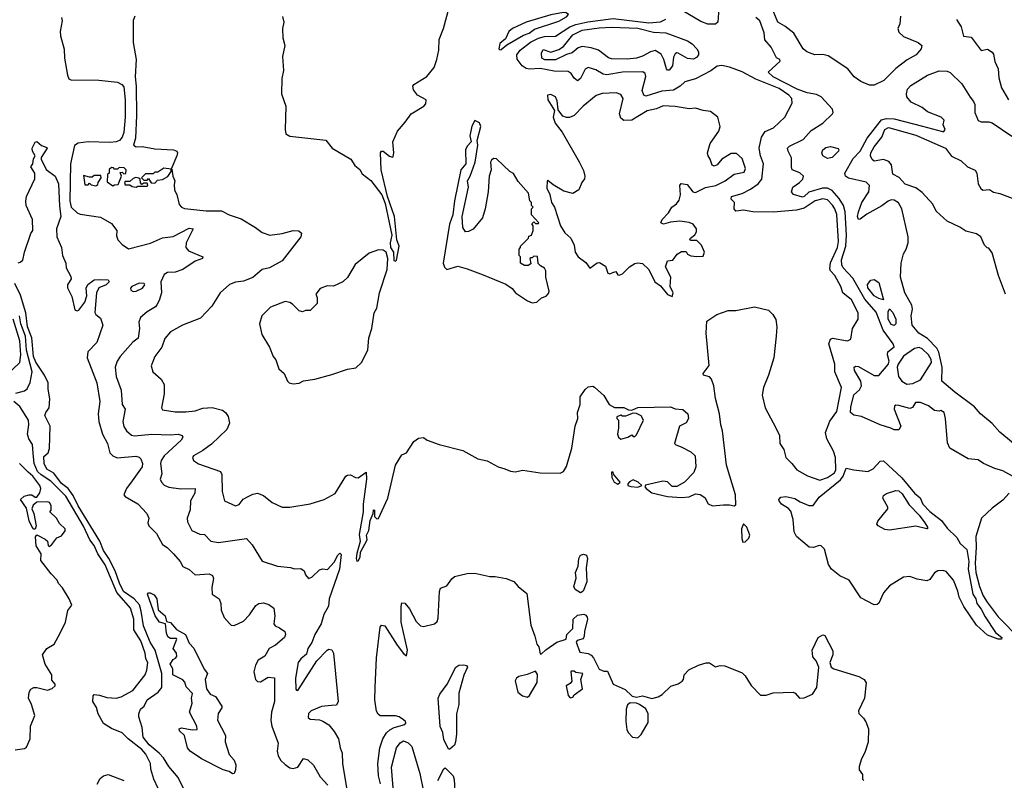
# Model space of a CAD drawing. Extents: x 1690054 to 1842981, y 782881 to 914114.
# Tile 202 of 256: x 1712235 to 1718574, y 854807 to 859702. Entities that reach past the tile are written whole.
import ezdxf

# ---------------------------------------------------------------- set-up
doc = ezdxf.new("R2010")
doc.units = 0

msp = doc.modelspace()

# ---------------------------------------------------------------- linework, layer by layer
at = {"layer": '0CON10XD'}
for points in [[(1716715, 859672.3), (1716665, 859673.4), (1716620.9, 859690.9), (1716390.7, 859825), (1716334.4, 859875), (1716332.5, 859885), (1716343.4, 859896.6), (1716395, 859912.5), (1716407.3, 859922.7), (1716410.5, 859955), (1716395.4, 860005), (1716403.9, 860035), (1716415, 860050), (1716445, 860065.5), (1716465, 860061.2), (1716515, 860023.1), (1716635, 859909.2), (1716707.9, 859887.9), (1716726.2, 859875), (1716734.4, 859855), (1716742.9, 859785), (1716733.3, 859745), (1716729.2, 859685), (1716715, 859672.3)], [(1713927.5, 859722.5), (1713936.2, 859685), (1713926.7, 859645), (1713930, 859585), (1713941.2, 859535), (1713926.2, 859465), (1713933.3, 859375), (1713923.6, 859323.6), (1713921.2, 859225), (1713947.5, 859145), (1713943.3, 858995), (1713947.4, 858967.4), (1713975, 858952.3), (1714205.8, 858925.8), (1714246.7, 858875), (1714366.7, 858805), (1714393.3, 858763.3), (1714425, 858737.5), (1714440.7, 858710.7), (1714495, 858667.5), (1714566.5, 858575), (1714588.1, 858518.1), (1714631.2, 858315), (1714620, 858265), (1714622.5, 858235), (1714642.5, 858205), (1714643, 858153), (1714655, 858147.5), (1714660, 858155), (1714678, 858245), (1714663.3, 858285), (1714647.3, 858435), (1714603.7, 858563.7), (1714562.9, 858735), (1714558.8, 858845), (1714565, 858856.7), (1714575, 858856.2), (1714615, 858824), (1714635, 858816.7), (1714639.2, 858820.8), (1714644.2, 858845), (1714638.1, 858915), (1714666.2, 858985), (1714717.6, 859042.4), (1714754.3, 859095.7), (1714835.8, 859144.2), (1714849.7, 859160.3), (1714851.2, 859185), (1714796.2, 859215), (1714770.7, 859250.7), (1714765.8, 859275), (1714772, 859285), (1714855, 859336.9), (1714903.5, 859395), (1714921.4, 859445), (1714932.5, 859505), (1714936, 859575), (1714962.5, 859645), (1714998.8, 859781.2)], [(1717705, 859280.4), (1717649.1, 859305), (1717607.7, 859335), (1717565.2, 859385.2), (1717438.9, 859468.9), (1717405, 859478.2), (1717353.3, 859475), (1717303.3, 859495), (1717277.8, 859515), (1717219.2, 859615), (1717160.6, 859660.6), (1717115.6, 859685), (1717073.9, 859785)], [(1712504.4, 859715), (1712508.1, 859695), (1712496.2, 859626.2), (1712497.4, 859597.4)], [(1712976.7, 859725), (1712965, 859697.5), (1712966.5, 859555), (1712985.5, 859445), (1712977.8, 859335), (1712984.2, 859275), (1712987.5, 859085), (1712980.7, 858939.3), (1712967.5, 858895), (1712984.1, 858884.1), (1713023.9, 858886.1), (1713105, 858871.1), (1713225, 858864.5), (1713245.7, 858855.7), (1713250.4, 858845), (1713247.1, 858825), (1713210, 858740), (1713163, 858747), (1713125, 858720), (1713105, 858720), (1713095, 858710), (1713045, 858710), (1713020, 858685), (1713035, 858670), (1713055, 858670), (1713065, 858680), (1713081.7, 858651.7), (1713105, 858650), (1713121.7, 858668.3), (1713155, 858672.5), (1713188.3, 858691.7), (1713210, 858725), (1713210, 858740), (1713215, 858740), (1713220, 858695), (1713233.3, 858665), (1713229.2, 858640.8), (1713231.2, 858605), (1713246, 858576), (1713262.7, 858512.7), (1713275.7, 858495.7), (1713295, 858486), (1713435, 858472.5), (1713535, 858472), (1713583.8, 858445), (1713659.7, 858419.7), (1713752.5, 858365), (1713795, 858332), (1713844.5, 858314.5), (1713924.3, 858325.7), (1713995.8, 858345.8), (1714032.3, 858342.3), (1714048.8, 858328.8), (1714044.2, 858305), (1713925, 858150.6), (1713843.8, 858105), (1713795, 858093.3), (1713735, 858042.5), (1713675, 858018.5), (1713625, 858013.1), (1713585, 857997.5), (1713526.5, 857943.5), (1713471.1, 857858.9), (1713398.7, 857781.3), (1713283.3, 857735), (1713206.8, 857693.2), (1713168.9, 857651.1), (1713150.6, 857595), (1713104.2, 857535), (1713080.8, 857475), (1713091.2, 857435), (1713145, 857388.8), (1713164.2, 857355), (1713165.7, 857295), (1713148, 857205), (1713155, 857191.2), (1713235, 857178.5), (1713305, 857179.2), (1713365, 857185.4), (1713415, 857202.1), (1713475, 857205.5), (1713539.8, 857189.8), (1713560.6, 857175), (1713578.1, 857148.1), (1713586.5, 857105), (1713568.1, 857065), (1713469, 856971), (1713415, 856930), (1713354, 856895), (1713348, 856885), (1713354, 856865), (1713386.4, 856843.6), (1713527.5, 856795), (1713536.2, 856775), (1713539.4, 856665), (1713552.5, 856605), (1713625, 856574.2), (1713648.8, 856581.2), (1713674.4, 856615.6), (1713705, 856634.2), (1713735, 856648.6), (1713765, 856654.2), (1713805, 856640.8), (1713860, 856595), (1713925, 856564), (1713975, 856564.2), (1714104.1, 856585.9), (1714195, 856613.8), (1714265, 856652), (1714335, 856764), (1714345, 856770), (1714365, 856772), (1714395.9, 856755.9), (1714413.8, 856753.8), (1714465, 856790), (1714467.1, 856745), (1714447.1, 856585), (1714446.9, 856535), (1714421.3, 856388.7), (1714426.7, 856343.3), (1714405, 856267.5), (1714402, 856235), (1714405, 856217.5), (1714415, 856220), (1714426.1, 856243.9), (1714430, 856275), (1714472.5, 856355), (1714467.5, 856385), (1714482.5, 856415), (1714490.7, 856479.3), (1714510, 856525), (1714513, 856547), (1714520, 856545), (1714520, 856505), (1714535, 856490), (1714545, 856492.5), (1714605, 856622.5), (1714654.3, 856835), (1714695, 856902.5), (1714725, 856913.8), (1714772.4, 856987.6), (1714802, 857008), (1714835, 857012.1), (1714858.9, 856995), (1714935, 856968), (1715088.6, 856928.6), (1715185, 856876), (1715245, 856863.9), (1715315, 856824), (1715358.9, 856811.1), (1715395, 856795.7), (1715425, 856791.2), (1715475, 856802), (1715586.6, 856786.6), (1715715, 856784.6), (1715736.4, 856793.6), (1715754.2, 856825.8), (1715789.1, 856945), (1715810, 857085), (1715828, 857135), (1715827, 857173), (1715844, 857225), (1715843.3, 857275), (1715875, 857322.5), (1715895, 857340), (1715925, 857342.5), (1715935, 857336.7), (1715995, 857282.5), (1716028.8, 857225), (1716065, 857205.8), (1716125, 857205.5), (1716155, 857191.2), (1716175, 857190), (1716214.4, 857205.6), (1716425, 857210), (1716455, 857198.6), (1716505, 857193.3), (1716536.1, 857166.1), (1716541.2, 857135), (1716525, 857107.5), (1716482.5, 857085), (1716455, 856990), (1716450, 856975), (1716460, 856965), (1716493.6, 856953.6), (1716555, 856920), (1716583.1, 856895), (1716588.5, 856825), (1716575, 856787.5), (1716515, 856726.7), (1716465, 856697.5), (1716435, 856697.5), (1716405, 856727.5), (1716375, 856732.5), (1716263, 856707), (1716260, 856695), (1716267.5, 856685), (1716305, 856656.2), (1716405, 856632.5), (1716495, 856626.7), (1716545, 856632), (1716585, 856650), (1716615, 856646.9), (1716645, 856627.1), (1716666.7, 856586.7), (1716695, 856572.3), (1716765, 856580), (1716805, 856580), (1716835, 856572.5), (1716845, 856580), (1716842.5, 856645), (1716784.5, 856835), (1716759.7, 857055), (1716748.2, 857095), (1716740, 857165), (1716714.3, 857265), (1716703.4, 857345), (1716689.4, 857389.4), (1716675, 857402.7), (1716638.1, 857415), (1716634.1, 857425), (1716674.6, 857475.4), (1716653.2, 857685), (1716658.5, 857761.5), (1716723.8, 857805), (1716795, 857830.6), (1716845, 857830.6), (1716965, 857854), (1717055, 857832), (1717084, 857805), (1717102.4, 857772.4), (1717108.5, 857725), (1717104.5, 857665), (1717088.9, 857525), (1717055.3, 857415), (1717022.9, 857335), (1717014.6, 857285), (1717034.2, 857204.2), (1717102.7, 857075), (1717126.1, 857026.1), (1717128.6, 856975), (1717153.6, 856935), (1717168.1, 856885), (1717206.5, 856846.5), (1717236.9, 856805), (1717306.5, 856766.5), (1717385, 856739.3), (1717434.6, 856755), (1717481.4, 856785), (1717488.4, 856805), (1717486.8, 856885), (1717473.8, 856925), (1717431.6, 857005), (1717422.6, 857045), (1717451.2, 857118.8), (1717495, 857180.6), (1717526.1, 857335), (1717481.8, 857435), (1717483.5, 857485), (1717443.2, 857616.7), (1717453.9, 857646.1), (1717466.8, 857653.2), (1717565, 857635.8), (1717586.2, 857645), (1717595.8, 857715), (1717633.3, 857775), (1717633.8, 857815), (1717588.8, 857898.8), (1717534, 857945), (1717522, 857985), (1717483.5, 858055), (1717454.7, 858084.7), (1717449.5, 858099.5), (1717453.8, 858136.2), (1717499.1, 858235), (1717506.9, 858275), (1717495, 858448), (1717483.4, 858485), (1717468.5, 858508.5), (1717435, 858541.6), (1717405, 858548), (1717355, 858535.2), (1717285, 858488.6), (1717235, 858476.2), (1717086.6, 858463.4), (1716955, 858464.2), (1716895, 858476.9), (1716845, 858470), (1716834, 858485), (1716836.2, 858525), (1716815.8, 858545.8), (1716816.8, 858563.2), (1716885, 858583.8), (1716938.7, 858611.3), (1716989.6, 858645), (1717012.5, 858675), (1717024.3, 858775), (1717004.6, 858824.6), (1716994.6, 858875.4), (1717011.1, 858945), (1717035, 858981.2), (1717087.1, 859005), (1717160, 859075), (1717207.5, 859165), (1717206.4, 859195), (1717187.5, 859215), (1717125, 859258.7), (1716975, 859320), (1716885, 859365.4), (1716805, 859396.3), (1716755, 859407), (1716725, 859402.5), (1716685, 859373.5), (1716585, 859322.1), (1716517.4, 859302.6), (1716486.2, 859275), (1716445, 859248.4), (1716367.8, 859242.2), (1716265, 859208.7), (1716252.9, 859215), (1716242.2, 859245), (1716265.4, 859335.4), (1716262.5, 859355), (1716246.5, 859366.5), (1716115, 859363.2), (1716015, 859346.6), (1715991.8, 859351.8), (1715945, 859379.4), (1715895, 859393.3), (1715876.2, 859383.8), (1715845, 859323.1), (1715825, 859308.6), (1715805, 859325.6), (1715785, 859355.5), (1715765, 859367.6), (1715675, 859369.5), (1715585, 859388.7), (1715515, 859384.1), (1715495, 859388.2), (1715469.4, 859405), (1715437.8, 859447.8), (1715436.1, 859475), (1715457.5, 859505), (1715523.7, 859556.3), (1715575, 859583), (1715612.6, 859592.6), (1715685.2, 859594.8), (1715775.9, 859655), (1715815, 859671), (1715891.6, 859688.4), (1716055, 859709.4), (1716285, 859681.5), (1716361.3, 859688.7), (1716393.8, 859705)], [(1715325, 859507.5), (1715335, 859510), (1715370.8, 859539.2), (1715478.7, 859601.3), (1715515, 859614.2), (1715550.2, 859639.8), (1715705, 859692.9), (1715755, 859720), (1715767.5, 859735), (1715752.5, 859745), (1715735, 859747.3), (1715655, 859732.1), (1715496, 859685), (1715406.7, 859645), (1715384.2, 859625.8), (1715361.7, 859578.3), (1715325, 859547.5), (1715320, 859515), (1715325, 859507.5)], [(1718645, 856754.3), (1718565, 856799.2), (1718512.7, 856812.7), (1718440, 856845), (1718405, 856870), (1718340, 856875), (1718222.5, 856945), (1718208.6, 856978.6), (1718195.7, 857135.7), (1718186.7, 857175), (1718165, 857187.5), (1718155, 857182.5), (1718125, 857187.5), (1718086.1, 857216.1), (1718035, 857238.8), (1718001.7, 857238.3), (1717983, 857207), (1717965, 857200), (1717895, 857220), (1717875, 857220.8), (1717866.2, 857215), (1717863.5, 857195), (1717906.7, 857085), (1717895, 857062.5), (1717865, 857063.3), (1717844, 857074), (1717775, 857094.3), (1717655, 857148), (1717605, 857156.7), (1717584, 857175), (1717585, 857207.5), (1717605, 857287.5), (1717641.2, 857318.8), (1717654.3, 857345), (1717650, 857375), (1717609.2, 857445), (1717606.7, 857465), (1717618, 857472), (1717635, 857469.4), (1717735, 857411.8), (1717765, 857411.5), (1717826.7, 857483.3), (1717832.3, 857505), (1717821.1, 857545), (1717824.2, 857565), (1717863.8, 857596.2), (1717857.8, 857615), (1717793.3, 857703.3), (1717748.9, 857818.9), (1717675, 857904.3), (1717599.2, 858039.2), (1717537, 858105), (1717526.7, 858125), (1717524.6, 858155.4), (1717553.4, 858245), (1717557.2, 858315), (1717548.8, 858465), (1717537.4, 858505), (1717511.3, 858551.3), (1717465, 858603.4), (1717435, 858618.5), (1717403, 858617), (1717315, 858592.2), (1717285, 858563.1), (1717275, 858560.4), (1717216.5, 858576.5), (1717203.1, 858595), (1717212.3, 858625), (1717256.1, 858653.9), (1717275.5, 858675), (1717281.4, 858695), (1717256.2, 858716.2), (1717208.9, 858735), (1717203.2, 858755), (1717203.2, 858813.2), (1717181.1, 858855), (1717178.6, 858875), (1717191.4, 858888.6), (1717278.3, 858931.7), (1717330.5, 858989.5), (1717406, 859035), (1717467.5, 859095), (1717472.5, 859105), (1717466.9, 859125), (1717395.2, 859205.2), (1717365, 859219.8), (1717305, 859231.6), (1717239.1, 859255), (1717085.7, 859335), (1717053.3, 859365), (1717130, 859435), (1717127.5, 859445), (1717106.7, 859456.7), (1717072.5, 859525), (1717033, 859573), (1717026.6, 859616.6), (1717000.6, 859695), (1716975, 859715.8)], [(1717906.2, 859725), (1717901.1, 859675), (1717889.2, 859645), (1717895, 859621.2), (1717924.6, 859594.6), (1718020, 859555), (1718042.5, 859535), (1718038.5, 859515), (1718005.5, 859475), (1717947.4, 859442.6), (1717875, 859386.6), (1717798.6, 859311.4), (1717735, 859281.4), (1717705, 859280.4)], [(1718265, 859702.5), (1718296.8, 859656.8), (1718310, 859595), (1718360.3, 859590.3), (1718423.9, 859503.9), (1718465, 859511.2), (1718495, 859493.8), (1718505, 859480), (1718512.6, 859432.6), (1718534.7, 859384.7), (1718538.1, 859328.1), (1718555.9, 859264.1), (1718600.8, 859185)], [(1716405, 859376.9), (1716399.6, 859385), (1716382.7, 859445), (1716365, 859479.3), (1716325, 859502.5), (1716295, 859495.8), (1716243.5, 859466.5), (1716205, 859454.2), (1716145, 859447), (1716045, 859450.3), (1716025, 859456), (1715960.5, 859505), (1715915, 859520.5), (1715855, 859528.3), (1715829.6, 859520.4), (1715791.1, 859488.9), (1715755, 859478.4), (1715685, 859444.1), (1715615, 859444.3), (1715596.6, 859455), (1715594.2, 859485.8), (1715605, 859510), (1715655, 859493.5), (1715705, 859509.6), (1715735, 859529.2), (1715796.4, 859603.6), (1715855, 859634.7), (1715965, 859650.3), (1716045, 859654.1), (1716215, 859647.6), (1716315, 859622.3), (1716395, 859617.5), (1716533.8, 859565), (1716565, 859545.8), (1716594.7, 859515), (1716605.9, 859495), (1716605.3, 859475), (1716592.1, 859457.9), (1716572, 859448), (1716535, 859451.2), (1716475, 859487.1), (1716465, 859488.6), (1716455, 859481.4), (1716445, 859461.2), (1716437.7, 859405), (1716415, 859377.5), (1716405, 859376.9)], [(1712497.4, 859597.4), (1712521.8, 859511.8), (1712523.5, 859455), (1712541.7, 859345), (1712551.7, 859321.7), (1712565, 859314.8), (1712745, 859312.3), (1712865, 859300.5), (1712892.7, 859285), (1712905, 859268.8), (1712914.8, 859185), (1712914.8, 859075), (1712905.4, 858975), (1712895, 858945.9), (1712876.9, 858925), (1712855, 858915.5), (1712815, 858911.9), (1712675, 858916.2), (1712612.3, 858907.7), (1712587.1, 858892.9), (1712562.1, 858775), (1712556.8, 858535), (1712566.3, 858496.3), (1712605, 858459), (1712625, 858450.4), (1712755, 858430), (1712825, 858389.2), (1712860, 858345), (1712858.3, 858311.7), (1712866, 858285), (1712895, 858254), (1712935, 858227.1), (1713076.2, 858263.8), (1713155, 858298.2), (1713223.9, 858306.1), (1713325, 858360), (1713352.5, 858355), (1713306.7, 858265), (1713304.4, 858235), (1713321.2, 858215), (1713413.3, 858175), (1713411.2, 858165), (1713365, 858148.1), (1713286.2, 858093.8), (1713235, 858077.5), (1713187.5, 858075), (1713165, 858061.2), (1713144, 858015), (1713148.8, 857945), (1713133.8, 857895), (1713117.5, 857867.5), (1713110, 857855), (1713055, 857821.4), (1713011.9, 857785), (1713002.5, 857755), (1713006.5, 857715), (1712997.8, 857652.2), (1712964, 857626), (1712881.8, 857535), (1712862.7, 857505), (1712850.4, 857465), (1712856.6, 857405), (1712888.7, 857318.7), (1712895.4, 857225.4), (1712914.3, 857195), (1712900, 857115), (1712905, 857083.8), (1712921.9, 857055), (1712955, 857028.6), (1712975, 857023.5), (1713085, 857033.5), (1713205, 857030), (1713255, 857035.4), (1713280.8, 857025), (1713284.2, 857015), (1713274.4, 856995), (1713164, 856896), (1713144.7, 856865), (1713141.8, 856845), (1713150.7, 856779.3), (1713139.4, 856745), (1713146.9, 856725), (1713165, 856706.9), (1713195, 856693.1), (1713272.8, 856682.8), (1713365.2, 856685.2), (1713362.3, 856655), (1713335.5, 856605), (1713332.4, 856547.6), (1713313.8, 856495), (1713315, 856470), (1713344.1, 856414.1), (1713395, 856390), (1713425, 856389.4), (1713465, 856345.5), (1713515, 856336.4), (1713695, 856363.1), (1713731.7, 856321.7), (1713796.7, 856216.7), (1713895, 856185.6), (1713977.3, 856177.3), (1714005, 856168), (1714045, 856170), (1714065.6, 856155.6), (1714075, 856130), (1714095, 856106.7), (1714115, 856114), (1714165, 856161.4), (1714185, 856167.1), (1714217.3, 856162.7), (1714259.8, 856210.2), (1714283.5, 856255), (1714295, 856268.8), (1714305, 856260), (1714294.7, 856165), (1714228.3, 855975), (1714222.8, 855927.2), (1714193.1, 855875), (1714175.7, 855815), (1714135, 855745.4), (1714115.2, 855694.8), (1714088.9, 855655), (1714081.7, 855618.3), (1714045, 855587.7), (1714028.1, 855565), (1714010.2, 855465), (1714013.6, 855393.6), (1714016.4, 855386.4), (1714025, 855386), (1714147.5, 855575), (1714213.8, 855645), (1714225, 855650), (1714245, 855646.7), (1714256, 855625), (1714286.2, 855315), (1714275, 855291.5), (1714241.9, 855288.1), (1714178, 855282), (1714110.8, 855255), (1714095, 855236), (1714091.1, 855211.1), (1714105, 855200.5), (1714165, 855195.8), (1714187.3, 855187.3), (1714225, 855163.1), (1714260.5, 855120.5), (1714286.8, 855075), (1714297.5, 855015), (1714310.9, 854980.9), (1714313.8, 854915), (1714341.3, 854745)], [(1718708.3, 856911.7), (1718545, 857047.1), (1718495, 857103.5), (1718419.7, 857165), (1718380.8, 857210.8), (1718254.2, 857305), (1718172.1, 857375), (1718174.1, 857465), (1718152.4, 857562.4), (1718138.4, 857588.4), (1718079.5, 857649.5), (1718023.8, 857685), (1717980, 857735), (1717973.3, 857795), (1717981.7, 857838.3), (1717978, 857865), (1717934.2, 857945), (1717904.4, 858044.4), (1717909.2, 858135), (1717924.6, 858195), (1717942.5, 858225), (1717954.5, 858265), (1717954.4, 858304.4), (1717914.3, 858485), (1717892.4, 858522.4), (1717865, 858540.3), (1717845, 858542.7), (1717825.2, 858534.8), (1717785, 858503.7), (1717688.8, 858451.2), (1717645, 858417.5), (1717635, 858416.7), (1717628.9, 858435), (1717633.9, 858465), (1717655.8, 858525), (1717700.4, 858595), (1717705.4, 858635), (1717685.2, 858655.2), (1717571, 858681), (1717551.6, 858695), (1717546.7, 858715), (1717601, 858809), (1717646.5, 858855), (1717690.9, 858939.1), (1717783.6, 859056.4), (1717815, 859066.7), (1717863.7, 859063.7), (1718047.3, 859017.3), (1718175, 858981.2), (1718185, 858983.3), (1718192.5, 858995), (1718180, 859025), (1718186.2, 859055), (1718166.2, 859075), (1718078.3, 859108.3), (1718045, 859136), (1717975, 859172), (1717946.3, 859206.3), (1717943.4, 859225), (1717950.5, 859255), (1717970.8, 859279.2), (1718080, 859345), (1718155, 859372.1), (1718205, 859370), (1718225, 859362.2), (1718300, 859290), (1718352.9, 859202.9), (1718375.9, 859175.9), (1718383.8, 859155), (1718383.5, 859105), (1718405, 859053.8), (1718425, 859043.8), (1718475, 859043.8), (1718495, 859037.5), (1718622.6, 858952.6)], [(1716435, 857920), (1716442.5, 857945), (1716423.3, 857985), (1716426.7, 858045), (1716391.7, 858111.7), (1716405, 858150), (1716440, 858155), (1716467, 858193), (1716495, 858210), (1716525, 858210), (1716533.6, 858193.6), (1716555, 858182.5), (1716595, 858177.5), (1716635, 858180), (1716642.5, 858205), (1716625, 858250), (1716595, 858280), (1716555, 858280), (1716550, 858285), (1716552.5, 858295), (1716581.7, 858318.3), (1716592.7, 858337.3), (1716591.9, 858355), (1716571.4, 858385), (1716545, 858395.9), (1716485, 858406), (1716425, 858399.1), (1716380, 858385), (1716363.3, 858395), (1716372, 858415), (1716411.5, 858458.5), (1716432.2, 858495), (1716463.1, 858516.9), (1716480.4, 858539.6), (1716490, 858575), (1716484.5, 858635.5), (1716493, 858647), (1716531.4, 858641.4), (1716568, 858595), (1716585, 858589.5), (1716648.9, 858621.1), (1716716, 858635), (1716777.5, 858665), (1716835, 858707.5), (1716899.5, 858720.5), (1716906.9, 858745), (1716885, 858808.8), (1716849.8, 858839.8), (1716815, 858840.5), (1716755.8, 858805), (1716725, 858766.7), (1716705, 858760), (1716692.5, 858765), (1716680, 858805), (1716666.2, 858825), (1716663.8, 858845), (1716680, 858905), (1716735.5, 858984.5), (1716743.8, 859015), (1716730, 859075), (1716681.2, 859111.2), (1716635, 859116.9), (1716585, 859132.5), (1716545, 859128.2), (1716455, 859143.4), (1716377.4, 859147.4), (1716335, 859127.5), (1716275, 859115.3), (1716175, 859055.5), (1716125, 859052.5), (1716105, 859068.8), (1716096.8, 859096.8), (1716119.4, 859195), (1716105, 859220), (1716075, 859230.6), (1715985, 859226.4), (1715945.4, 859214.6), (1715862.2, 859145), (1715805, 859084.2), (1715775, 859072.5), (1715755, 859072.5), (1715731.9, 859081.9), (1715701.2, 859121.2), (1715695, 859180), (1715683.8, 859205), (1715655, 859221.2), (1715633.8, 859215), (1715636, 859185), (1715677, 859117), (1715668.8, 859075), (1715682.5, 859035), (1715727.3, 858977.3), (1715836, 858786), (1715865, 858730.8), (1715874.2, 858695), (1715871.7, 858678.3), (1715853.8, 858655), (1715834.2, 858605.8), (1715795.7, 858584.3), (1715738.1, 858598.1), (1715668.8, 858638.8), (1715635, 858667.5), (1715630, 858665), (1715628.3, 858618.3), (1715647, 858577), (1715657.5, 858525), (1715677.5, 858495), (1715717.5, 858375), (1715745, 858330), (1715782.5, 858295), (1715805, 858250), (1715810, 858205), (1715830, 858175), (1715879.3, 858139.3), (1715905, 858102.5), (1715952.3, 858137.7), (1715968.3, 858138.3), (1716006.1, 858116.1), (1716020.7, 858070.7), (1716035, 858066.7), (1716052.5, 858075), (1716071.7, 858081.7), (1716085, 858060), (1716095, 858056.7), (1716115, 858066.7), (1716159.7, 858110.3), (1716195, 858132), (1716215, 858137.5), (1716245, 858132), (1716284.4, 858094.4), (1716323.8, 858015), (1716359.5, 857989.5), (1716405, 857932.5), (1716435, 857920)], [(1715535, 857880.6), (1715565, 857883.8), (1715595, 857912.5), (1715625, 857922.5), (1715639.3, 857940.7), (1715642.5, 857955), (1715622.5, 858045), (1715622.5, 858085), (1715613, 858103), (1715587, 858117), (1715573, 858133), (1715568.3, 858178.3), (1715545, 858180), (1715535, 858170), (1715525, 858170), (1715520, 858165), (1715525, 858130), (1715509.3, 858120.7), (1715485, 858120), (1715460, 858135), (1715460, 858175), (1715450, 858185), (1715450, 858225), (1715460, 858235), (1715460, 858245), (1715510, 858295), (1715511.7, 858308.3), (1715530, 858315), (1715540, 858345), (1715540, 858375), (1715531.7, 858388.3), (1715545, 858400), (1715555, 858390), (1715575, 858390), (1715577.5, 858395), (1715530, 858445), (1715530, 858485), (1715540, 858495), (1715530, 858505), (1715530, 858525), (1715520, 858535), (1715510, 858585), (1715445, 858660), (1715413, 858713), (1715390, 858725), (1715305, 858805.6), (1715285, 858809.4), (1715271.5, 858798.5), (1715266.7, 858785), (1715271.2, 858735), (1715256.4, 858695), (1715250.9, 858595), (1715231.1, 858485), (1715214, 858426), (1715155, 858353.3), (1715125, 858337.8), (1715105, 858337.1), (1715087.3, 858365), (1715083.8, 858436.2), (1715124.5, 858625), (1715117.5, 858665), (1715135.6, 858695.6), (1715166.4, 858785), (1715184.4, 858895), (1715180.8, 858925), (1715204.4, 859015), (1715195, 859037.5), (1715165, 859052.9), (1715145, 859016), (1715131.8, 858955), (1715140.8, 858915), (1715115, 858886.9), (1715105, 858863.3), (1715106.5, 858775), (1715074.3, 858735), (1715033.9, 858535), (1715023.7, 858446.3), (1715001.7, 858385), (1714960.8, 858135), (1714970.2, 858110.2), (1714985, 858093.3), (1715055, 858114.7), (1715115, 858099.4), (1715219.6, 858060.4), (1715365, 858000), (1715405, 857971.2), (1715427.8, 857945), (1715505, 857892.7), (1715535, 857880.6)], [(1718581.6, 857935), (1718535.9, 858055.9), (1718495, 858202.5), (1718475, 858232.5), (1718463, 858233), (1718445, 858250), (1718422.1, 858305), (1718395, 858323.3), (1718325, 858341.4), (1718287.6, 858367.6), (1718205, 858404.8), (1718135, 858470.2), (1718112.4, 858515), (1718045, 858588.9), (1718005, 858620), (1717935, 858642.9), (1717896.5, 858686.5), (1717857, 858707), (1717846.8, 858766.8), (1717830.2, 858790.2), (1717795, 858803.1), (1717735, 858790.7), (1717722.1, 858802.1), (1717712, 858825), (1717714.7, 858845), (1717735, 858884.6), (1717785.3, 858945), (1717805.2, 858995), (1717827.3, 859007.3), (1717866.2, 858996.2), (1718005, 858957.8), (1718195.5, 858875), (1718234.1, 858824.1), (1718295, 858793.8), (1718335.6, 858755), (1718385, 858733.8), (1718396.5, 858715), (1718405.8, 858645.8), (1718422.9, 858615), (1718435, 858605.3), (1718479.1, 858609.1), (1718505, 858592.7), (1718545, 858583.3), (1718652.5, 858542.5)], [(1712332.9, 858715), (1712305.7, 858755), (1712318.9, 858775), (1712323.8, 858806.2), (1712333.8, 858825), (1712317.1, 858855), (1712315.7, 858875), (1712335, 858913.8), (1712345, 858917.5), (1712375, 858892.9), (1712410, 858880), (1712412.5, 858875), (1712372.5, 858815), (1712373.3, 858805), (1712405, 858737.5), (1712463.3, 858695), (1712485.8, 858645), (1712491.3, 858501.3), (1712500.6, 858435), (1712472.5, 858355), (1712474.4, 858305), (1712504, 858235), (1712510.8, 858185), (1712531.2, 858135), (1712534.2, 858104.2), (1712565, 858050), (1712566.2, 858035), (1712543.8, 857995), (1712543.6, 857976.4), (1712571.1, 857921.1), (1712590.8, 857835), (1712605, 857829.2), (1712615, 857832.9), (1712655.3, 857884.7), (1712666.9, 857925), (1712662.1, 857975), (1712673.2, 857996.8), (1712715, 858027.9), (1712750.2, 858030.2), (1712805, 858027.3), (1712810, 858015), (1712791.2, 857995), (1712744.7, 857975.3), (1712730, 857945), (1712717.9, 857817.9), (1712724.2, 857805), (1712755, 857781.2), (1712769.4, 857735), (1712730.6, 857625), (1712674.5, 857565), (1712669.6, 857525), (1712731.3, 857365), (1712750, 857245), (1712739.6, 857165), (1712744.6, 857115), (1712767.3, 857035), (1712800, 856975), (1712815.4, 856915), (1712835, 856894.5), (1712862.1, 856882.1), (1712983.7, 856893.7), (1713005, 856887.5), (1713015.8, 856875), (1713025.7, 856845), (1713024.4, 856825), (1712958.5, 856735), (1712921.9, 856685), (1712906.2, 856645), (1712915, 856634), (1712995, 856585.7), (1713054.2, 856525), (1713065.8, 856495), (1713060.8, 856465), (1713066.2, 856445), (1713115, 856396.2), (1713154, 856325), (1713185, 856304.2), (1713225, 856264), (1713268, 856215), (1713285, 856183.8), (1713325, 856164), (1713365, 856130), (1713455, 856135.6), (1713475.6, 856125.6), (1713482.5, 856105), (1713472.4, 856047.6), (1713474, 856005), (1713518.8, 855975), (1713530, 855945), (1713533, 855903), (1713551.2, 855855), (1713585.8, 855815.8), (1713596.1, 855806.1), (1713615, 855804), (1713675, 855831.9), (1713715, 855871.9), (1713755, 855931.9), (1713775, 855945.6), (1713805, 855948.9), (1713838.9, 855938.9), (1713870.8, 855915), (1713878.1, 855865), (1713870, 855815), (1713880.2, 855800.2), (1713907.6, 855787.6), (1713941.8, 855765), (1713946.5, 855745), (1713940.4, 855725), (1713882.6, 855677.4), (1713840, 855655), (1713813.1, 855605), (1713770, 855580), (1713752.6, 855547.4), (1713743.1, 855505), (1713752.5, 855455), (1713766.4, 855443.6), (1713785, 855441.2), (1713835, 855471.2), (1713875.8, 855465.8), (1713874.6, 855315), (1713855.4, 855245), (1713852.7, 855192.7), (1713858.9, 855155), (1713898.5, 855045), (1713892.7, 854995), (1713898.2, 854965), (1713916.7, 854935), (1713945, 854908.9), (1713975, 854887.1), (1713995, 854882.5), (1714025, 854892), (1714063, 854947), (1714089.1, 854939.1), (1714126, 854905), (1714169.7, 854829.7), (1714218.8, 854775)], [(1717435, 858809.4), (1717404.7, 858824.7), (1717399.1, 858845), (1717405.6, 858865), (1717425, 858878.5), (1717455, 858885.4), (1717503.8, 858873.8), (1717509.1, 858865), (1717506.2, 858855), (1717465, 858814.2), (1717435, 858809.4)], [(1712835, 858632.5), (1712845, 858640), (1712868.3, 858641.7), (1712890, 858695), (1712881.7, 858718.3), (1712895, 858720), (1712905, 858710), (1712918.3, 858711.7), (1712920, 858735), (1712908.3, 858748.3), (1712875, 858750), (1712865, 858740), (1712845, 858740), (1712838.3, 858748.3), (1712825, 858750), (1712811.7, 858738.3), (1712810, 858715), (1712800, 858705), (1712798.3, 858658.3), (1712835, 858632.5)], [(1712225, 858137.9), (1712238.9, 858141.1), (1712255.3, 858155), (1712266, 858205), (1712307.7, 858325), (1712320, 858345), (1712316.6, 858415), (1712277.5, 858505), (1712273.8, 858533.8), (1712278.5, 858565), (1712332.5, 858677.5), (1712332.9, 858715)], [(1712725, 858632.5), (1712738.3, 858641.7), (1712740, 858655), (1712760, 858685), (1712758.3, 858698.3), (1712715, 858700), (1712701.7, 858688.3), (1712685, 858687.5), (1712645, 858700), (1712655, 858640), (1712675, 858640), (1712685, 858650), (1712695, 858640), (1712725, 858632.5)], [(1712985, 858623.3), (1712995, 858630), (1713055, 858630), (1713060, 858635), (1713055, 858650), (1713035, 858650), (1713021.7, 858641.7), (1713011.7, 858651.7), (1713010, 858675), (1713001.7, 858681.7), (1712983, 858687), (1712965, 858680), (1712945, 858660), (1712915, 858660), (1712910, 858655), (1712915, 858640), (1712945, 858640), (1712958.3, 858628.3), (1712985, 858623.3)], [(1713995, 857357.5), (1714035, 857362.5), (1714063, 857377), (1714135, 857387.5), (1714245, 857417.5), (1714345, 857453.3), (1714398.8, 857461.2), (1714435.7, 857495), (1714476.8, 857575), (1714483.1, 857655), (1714501.2, 857715), (1714517.9, 857815), (1714533.8, 857845), (1714551.5, 857945), (1714601.2, 858095), (1714604, 858165), (1714593.3, 858205), (1714575, 858218.8), (1714545, 858221.2), (1714485, 858198.8), (1714395, 858126.7), (1714345, 858043.3), (1714315.8, 858014.2), (1714255, 857986.2), (1714215, 857988), (1714168.3, 857971.7), (1714142.5, 857935), (1714150, 857915), (1714150, 857875), (1714105, 857830), (1714075, 857830), (1714055, 857822.5), (1714035, 857827.5), (1713990.8, 857870.8), (1713975, 857881.2), (1713945, 857888), (1713848.8, 857851.2), (1713793.8, 857795), (1713778.8, 857745), (1713793.8, 857675), (1713843.3, 857595), (1713866.2, 857535), (1713885, 857512.5), (1713902.5, 857455), (1713937.5, 857425), (1713960, 857375), (1713970, 857365), (1713995, 857357.5)], [(1713294.7, 854744.7), (1713255.7, 854825), (1713195, 854896.4), (1713161.1, 854951.1), (1713132.6, 854982.6), (1713068.8, 855035), (1713030.6, 855085), (1713022.7, 855147.3), (1713001.9, 855215), (1713001.4, 855235), (1713013.1, 855265), (1713035.6, 855285), (1713055.6, 855325), (1713125.7, 855374.3), (1713150.8, 855405), (1713150, 855495), (1713107.4, 855645), (1713075, 855695.3), (1713031.7, 855801.7), (1713017.3, 855895), (1713005.3, 855935.3), (1712972, 855975), (1712902.7, 856022.7), (1712878.2, 856075), (1712849.3, 856155), (1712808.1, 856235), (1712774.9, 856285), (1712750.6, 856345), (1712612.4, 856572.4), (1712579.6, 856639.6), (1712546.2, 856685), (1712505, 856717.1), (1712453.8, 856783.8), (1712409.3, 856809.3), (1712392.2, 856845), (1712389.4, 856890.6), (1712418.5, 856915), (1712427.8, 856942.2), (1712430.4, 857085), (1712396.7, 857155), (1712403.3, 857175), (1712425.3, 857205), (1712429, 857261), (1712418.2, 857325), (1712419.1, 857365), (1712395.2, 857415), (1712338.9, 857498.9), (1712323.6, 857535), (1712313.8, 857655), (1712285, 857725.4), (1712274, 857815), (1712239.8, 857929.8), (1712204.1, 858004.1)], [(1712965, 857952.2), (1712985, 857954.5), (1713026.2, 857975), (1713041.2, 857995), (1713036.7, 858005), (1713005, 858007.1), (1712956, 857985), (1712948.6, 857975), (1712950.3, 857960.3), (1712965, 857952.2)], [(1717795, 857900), (1717765, 857907.1), (1717736.2, 857925), (1717695, 857975.6), (1717692.2, 857997.8), (1717715, 858026.1), (1717735, 858030), (1717765, 858010.8), (1717795, 857900)], [(1717865, 857733.3), (1717845, 857740), (1717825.3, 857775), (1717825, 857822.5), (1717835, 857841.2), (1717856.4, 857816.4), (1717875.4, 857775.4), (1717874.5, 857745.5), (1717865, 857733.3)], [(1712141.1, 857405), (1712235, 857495.6), (1712242.4, 857545), (1712235.7, 857635), (1712193.4, 857775)], [(1712210.6, 857299.4), (1712266, 857314), (1712283.9, 857326.1), (1712302.6, 857367.4), (1712314.4, 857435), (1712278.5, 857575), (1712271.6, 857665), (1712242, 857745), (1712232.8, 857795)], [(1717945, 857356.9), (1717985, 857361.4), (1718035, 857383.3), (1718104.5, 857495), (1718102.2, 857515), (1718085.8, 857545), (1718045, 857582.6), (1718025, 857592.3), (1717995, 857585.2), (1717925, 857537.5), (1717890, 857485), (1717883.3, 857465), (1717892.5, 857405), (1717914, 857375), (1717945, 857356.9)], [(1713125.6, 854755), (1713097.5, 854815), (1713079.7, 854879.7), (1713076.4, 854915), (1713047.1, 854975), (1713021.1, 855005), (1712933.4, 855073.4), (1712895, 855113.2), (1712825, 855140.8), (1712775, 855172), (1712741.1, 855235), (1712730, 855275), (1712705.7, 855315), (1712708.8, 855351.2), (1712715, 855358.8), (1712748, 855355), (1712795, 855339.5), (1712855, 855336.2), (1712889.2, 855345), (1712963.8, 855385), (1713042.9, 855485), (1713054.4, 855515), (1713060.8, 855565), (1713048, 855588), (1713042.2, 855625), (1713015, 855703.8), (1712970.6, 855775), (1712968.8, 855845), (1712947.9, 855915), (1712860.7, 856015), (1712785, 856193.3), (1712738, 856265), (1712715, 856317.3), (1712685.5, 856355), (1712645, 856443.3), (1712531, 856635), (1712435, 856732.4), (1712372.3, 856772.3), (1712349.5, 856795), (1712328.3, 856845), (1712321.5, 856911.5), (1712317.1, 856967.1), (1712294.5, 857005), (1712285.4, 857035), (1712294.7, 857095), (1712291.6, 857125), (1712235, 857212.9), (1712196.5, 857245)], [(1716105, 857003.3), (1716150, 857015), (1716175, 857030), (1716185, 857020), (1716195, 857020), (1716205, 857030), (1716250, 857125), (1716235, 857152.5), (1716205, 857167.5), (1716185, 857170), (1716135, 857150), (1716115, 857150), (1716105, 857157.5), (1716080, 857145), (1716080, 857135), (1716090, 857125), (1716090, 857075), (1716082.5, 857035), (1716090, 857015), (1716105, 857003.3)], [(1718555, 855714.4), (1718533.3, 855715), (1718465, 855742.1), (1718395.5, 855805), (1718312, 855925), (1718283.1, 855985), (1718274.4, 856025), (1718245.7, 856095), (1718199.7, 856149.7), (1718177, 856157), (1718145, 856154.2), (1718125, 856142), (1718095, 856100), (1718075, 856091.2), (1718012.5, 856102.5), (1717965, 856118.8), (1717925, 856114), (1717835, 856058), (1717796.8, 856013.2), (1717765, 855947.5), (1717755, 855937.5), (1717735, 855936.7), (1717650.9, 855980.9), (1717573.8, 856095), (1717515, 856123.1), (1717460.6, 856165), (1717441.5, 856195), (1717415, 856293.8), (1717395.4, 856315.4), (1717381.5, 856318.5), (1717345, 856306.1), (1717318.1, 856308.1), (1717235.4, 856375.4), (1717221.8, 856405), (1717213.8, 856485), (1717198.8, 856538.8), (1717185, 856556.7), (1717140, 856585), (1717123.3, 856605), (1717122.5, 856615), (1717135, 856630), (1717167, 856633), (1717225, 856620), (1717258.7, 856598.7), (1717315, 856576), (1717343.9, 856576.1), (1717381.3, 856628.7), (1717518.8, 856741.2), (1717536.4, 856765), (1717555, 856816.7), (1717605, 856804.6), (1717695, 856794.3), (1717729.3, 856810.7), (1717775, 856860), (1717795, 856862.2), (1717914.1, 856754.1), (1717995, 856653.9), (1718030.9, 856625), (1718049.2, 856585), (1718095, 856536), (1718169, 856479), (1718205, 856430), (1718268.8, 856368.8), (1718290.2, 856330.2), (1718332.6, 856292.6), (1718344.3, 856215), (1718340.1, 856165), (1718371.2, 856005), (1718389.4, 855975), (1718397.7, 855945), (1718425, 855908.1), (1718449.8, 855859.8), (1718517.9, 855757.9), (1718557.1, 855725), (1718555, 855714.4)], [(1712205, 855003.3), (1712265, 855012.5), (1712279.3, 855020.7), (1712303.3, 855075), (1712303.8, 855155), (1712332.5, 855225), (1712312, 855295), (1712292, 855335), (1712295.9, 855374.1), (1712306.1, 855393.9), (1712325, 855403.3), (1712345, 855404), (1712415, 855387.5), (1712445, 855398.8), (1712463.3, 855415), (1712463.8, 855425), (1712441.4, 855451.4), (1712441.2, 855485), (1712400, 855555), (1712382.5, 855615), (1712408.8, 855655), (1712456.9, 855683.1), (1712494.5, 855755), (1712529.2, 855825), (1712545, 855900), (1712570, 855935), (1712553.8, 855975), (1712510.8, 856045), (1712485, 856074), (1712476, 856096), (1712436.9, 856135), (1712370.6, 856220.6), (1712374, 856265), (1712340, 856315), (1712336.4, 856373.6), (1712345, 856387.5), (1712398.3, 856358.3), (1712413.3, 856345), (1712418.3, 856318.3), (1712425, 856312.5), (1712442.5, 856325), (1712473.6, 856366.4), (1712505, 856380), (1712527, 856413), (1712527.5, 856425), (1712490.7, 856460.7), (1712472.5, 856495), (1712430, 856535), (1712437.5, 856545), (1712436.7, 856575), (1712427.5, 856595), (1712415, 856600), (1712345, 856597.5), (1712321.7, 856578.3), (1712313.3, 856555), (1712326.2, 856525), (1712340, 856445), (1712335, 856422.5), (1712325, 856422.5), (1712315, 856436.7), (1712295, 856477.5), (1712278, 856558), (1712240, 856615), (1712263.3, 856635), (1712295, 856644.3), (1712314.1, 856644.1), (1712335, 856630), (1712345, 856630), (1712363.8, 856656.2), (1712371.9, 856685), (1712365.4, 856705), (1712320.5, 856765), (1712290.3, 856789.7), (1712233.5, 856845)], [(1716085, 856713.3), (1716100, 856725), (1716057.5, 856777.5), (1716055, 856790), (1716045, 856790), (1716047.5, 856755), (1716062.5, 856725), (1716085, 856713.3)], [(1716215, 856693.3), (1716240, 856705), (1716216.1, 856726.1), (1716185, 856740), (1716161.7, 856728.3), (1716150, 856715), (1716150, 856705), (1716168.3, 856698.3), (1716215, 856693.3)], [(1717835, 856415.7), (1717805, 856421.4), (1717761.2, 856445), (1717754, 856455), (1717759.2, 856475), (1717824.2, 856555), (1717824.2, 856565), (1717792, 856622), (1717795, 856640), (1717815, 856653.3), (1717875, 856672.9), (1717895, 856670), (1717915, 856650), (1717960.5, 856580.5), (1718025, 856513.7), (1718062.5, 856465), (1718080, 856435), (1718080, 856425), (1718075, 856424.4), (1718005, 856441.5), (1717835, 856415.7)], [(1718605, 856654), (1718565, 856608.9), (1718495, 856559.1), (1718427.6, 856495), (1718389.3, 856375), (1718393.3, 856305), (1718385.6, 856205), (1718390, 856145), (1718413.8, 856055), (1718437.6, 855995), (1718462.7, 855952.7), (1718535, 855858.6), (1718676.1, 855716.1)], [(1716890, 856340), (1716905, 856341.2), (1716928.1, 856365), (1716934.3, 856385), (1716915.7, 856435), (1716895, 856456.7), (1716881.4, 856425), (1716883.3, 856363.3), (1716890, 856340)], [(1715845, 856012.5), (1715810, 856035), (1715803.3, 856055), (1715817, 856107), (1715813.3, 856145), (1715831.2, 856185), (1715834.2, 856235), (1715846.2, 856255), (1715865, 856261.9), (1715884, 856255), (1715891.1, 856235), (1715882, 856175), (1715885.6, 856085), (1715862.5, 856025), (1715845, 856012.5)], [(1714557.9, 854785), (1714545.6, 854835), (1714540.5, 854915), (1714552.8, 855015), (1714572, 855075), (1714597.4, 855112.6), (1714617.5, 855132.5), (1714645, 855147.5), (1714714.4, 855165.6), (1714720.8, 855175), (1714718.6, 855185), (1714705.3, 855195.3), (1714678.1, 855215), (1714655, 855221.8), (1714555, 855222.7), (1714541.8, 855231.8), (1714531.9, 855251.9), (1714521.9, 855325), (1714522.4, 855405), (1714532.7, 855595), (1714555, 855793.3), (1714565, 855805.8), (1714585, 855800.8), (1714665, 855675.8), (1714705, 855623.8), (1714725, 855607.5), (1714730.8, 855645), (1714691.8, 855825), (1714690, 855925), (1714695, 855950), (1714715, 855946.7), (1714745, 855911.5), (1714788.2, 855828.2), (1714815, 855801.6), (1714835, 855797.4), (1714906.4, 855813.6), (1714921.7, 855828.3), (1714928.5, 855851.5), (1714938.3, 856021.7), (1714945, 856042.5), (1714985, 856058.8), (1715015.9, 856104.1), (1715035, 856119.5), (1715115, 856138.2), (1715165, 856140.6), (1715261.7, 856118.3), (1715295, 856118.9), (1715365.8, 856105.8), (1715417, 856087), (1715443.8, 856055), (1715499.3, 856009.3), (1715524.5, 855804.5), (1715552, 855735), (1715564.1, 855684.1), (1715577.5, 855665), (1715585, 855620), (1715595, 855620), (1715622.5, 855647.5), (1715693.3, 855696.7), (1715752.5, 855715), (1715757.5, 855745), (1715796.7, 855785), (1715798.8, 855845), (1715825, 855869.2), (1715866.4, 855876.4), (1715880, 855870), (1715887.3, 855857.3), (1715890, 855845), (1715870, 855765), (1715869.4, 855735), (1715862.3, 855717.7), (1715823.9, 855706.1), (1715817.5, 855695), (1715841.2, 855631.2), (1715895, 855622.9), (1715913.4, 855613.4), (1715928.8, 855595), (1715965, 855522.5), (1715995, 855510), (1716019.3, 855509.3), (1716055, 855426.7), (1716132.3, 855392.3), (1716177.5, 855347.5), (1716205, 855342.9), (1716245, 855350), (1716305, 855332.9), (1716345.8, 855344.2), (1716371.7, 855358.3), (1716426.4, 855413.6), (1716475, 855427.5), (1716500, 855445), (1716507.5, 855455), (1716512.5, 855485), (1716541.7, 855518.3), (1716605, 855547.5), (1716655, 855562.5), (1716675, 855562.5), (1716715, 855536.7), (1716745, 855546.7), (1716775, 855543.8), (1716885, 855498), (1716905, 855480), (1716945, 855416.2), (1717005, 855356), (1717040, 855355), (1717085, 855370), (1717213.6, 855373.6), (1717227.7, 855367.7), (1717255, 855336.2), (1717285, 855337.5), (1717337.9, 855362.1), (1717365.8, 855405), (1717380, 855535), (1717363.3, 855575), (1717341.8, 855601.8), (1717335.6, 855645), (1717375, 855725.7), (1717405, 855744), (1717418.3, 855738.3), (1717469.3, 855639.3), (1717468.8, 855615), (1717451.2, 855565), (1717460, 855535), (1717476, 855525), (1717636, 855475), (1717670.8, 855455), (1717684.4, 855435), (1717674.5, 855335), (1717634, 855255), (1717637.7, 855237.7), (1717667.9, 855207.9), (1717683.2, 855183.2), (1717699.1, 855139.1), (1717697.9, 855052.1), (1717676.7, 854985), (1717653.3, 854945), (1717640, 854895), (1717640, 854875), (1717660, 854845), (1717660, 854815), (1717670, 854805)], [(1713605, 854848.2), (1713583.4, 854863.4), (1713545, 854874.1), (1713405.5, 854945), (1713331.5, 854995), (1713315.6, 855015), (1713296.4, 855096.4), (1713264.3, 855125), (1713262.7, 855137.3), (1713276.1, 855143.9), (1713345, 855132.9), (1713377.5, 855135), (1713376.2, 855155), (1713328.8, 855245), (1713346.1, 855303.9), (1713340, 855335), (1713347.5, 855365), (1713307.7, 855407.7), (1713297.7, 855437.7), (1713285, 855453.3), (1713220, 855485), (1713220, 855525), (1713203.8, 855555), (1713222.5, 855585), (1713237.7, 855592.3), (1713245.7, 855604.3), (1713245.4, 855625.4), (1713223.3, 855655), (1713247.5, 855715), (1713245, 855720), (1713205, 855718.6), (1713189.4, 855729.4), (1713179.2, 855755), (1713173.6, 855813.6), (1713135, 855825.5), (1713107.5, 855865), (1713058.1, 856005), (1713065, 856014.2), (1713075, 856013.5), (1713100.8, 856000.8), (1713117.8, 855975), (1713125.8, 855905), (1713171.2, 855865), (1713180, 855830), (1713205, 855822.5), (1713245, 855777.5), (1713303.3, 855745), (1713325, 855690), (1713355, 855657.5), (1713421.7, 855521.7), (1713443.3, 855495), (1713430, 855455), (1713437.5, 855395), (1713461.9, 855361.9), (1713495, 855345.7), (1713536, 855285), (1713535.9, 855274.1), (1713513, 855237), (1713509.2, 855195), (1713560, 855095), (1713556.7, 855055), (1713582.7, 854972.7), (1713615, 854936.2), (1713626.2, 854906.2), (1713624.6, 854875), (1713615, 854850.8), (1713605, 854848.2)], [(1715005, 855006.7), (1714995, 855006.7), (1714965, 855068.9), (1714959.5, 855115), (1714942.8, 855152.8), (1714929.3, 855335), (1714939.5, 855360.5), (1714986.2, 855425), (1715042.7, 855535), (1715062.3, 855547.7), (1715095, 855550), (1715111.5, 855545), (1715118.2, 855535), (1715095, 855483.3), (1715061.6, 855368.4), (1715061.1, 855295), (1715047.9, 855235), (1715046.8, 855105), (1715040.5, 855055), (1715035, 855034.2), (1715005, 855006.7)], [(1715505, 855342.5), (1715517, 855353), (1715566.2, 855436.2), (1715568.3, 855488.3), (1715555, 855510), (1715502.3, 855487.7), (1715447.5, 855475), (1715432.5, 855465), (1715423.6, 855446.4), (1715442.5, 855375), (1715471.7, 855351.7), (1715505, 855342.5)], [(1715778.3, 855338.3), (1715795, 855342.5), (1715803.6, 855356.4), (1715857.5, 855395), (1715847.5, 855455), (1715860, 855495), (1715815, 855500), (1715805, 855510), (1715785, 855510), (1715782.5, 855505), (1715790, 855445), (1715779.3, 855430.7), (1715752.5, 855415), (1715765, 855352.5), (1715778.3, 855338.3)], [(1716215, 855080), (1716235, 855102.5), (1716280, 855180), (1716281.1, 855235), (1716266.1, 855266.1), (1716225, 855295.6), (1716205, 855304.4), (1716165, 855306), (1716147.9, 855292.1), (1716140, 855265), (1716138, 855185), (1716144.1, 855134.1), (1716152.5, 855115), (1716180, 855085), (1716215, 855080)], [(1714643.1, 854705), (1714629.4, 854890.6), (1714660.8, 855015), (1714685, 855048), (1714705, 855060.6), (1714735, 855047.3), (1714758.6, 855025), (1714811.2, 854851.2), (1714834.8, 854734.8)], [(1714927.8, 854805), (1714965, 854880), (1714975, 854886.7), (1715026.4, 854835), (1715032.7, 854812.7), (1715039, 854705)], [(1712733, 854783), (1712752.3, 854817.7), (1712775, 854836.2), (1712805, 854844.2), (1712905, 854806)]]:
    msp.add_lwpolyline(points, dxfattribs=at)

doc.saveas('drawing.dxf')
